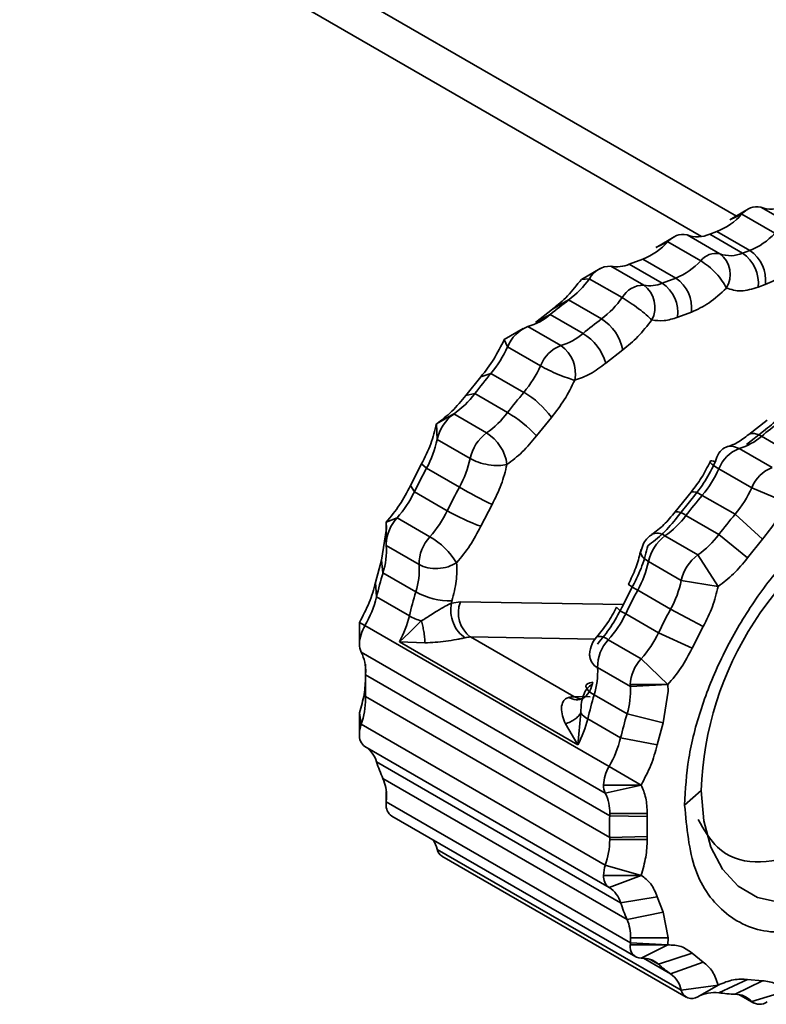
# Model space of a CAD drawing. Header units: millimetres. Extents: x 0 to 420, y 0 to 297.
# Tile 72 of 126: x 313.35 to 314.47, y 126.5 to 127.98. Entities that reach past the tile are written whole.
import ezdxf

# ---------------------------------------------------------------- set-up
doc = ezdxf.new("R2010")
doc.units = ezdxf.units.MM

msp = doc.modelspace()

# ---------------------------------------------------------------- linework, layer by layer
at = {"color": 8, "linetype": 'Continuous', "lineweight": 35}
for p, q in [((314.4296, 127.6866), (313.426, 128.266)), ((314.014, 127.1053), (314.2593, 127.1013)), ((314.0293, 127.0525), (314.2169, 127.0494)), ((313.8711, 126.9954), (313.8711, 127.0021)), ((314.2095, 126.9623), (314.1849, 126.9627)), ((314.2898, 126.5686), (314.3306, 126.545)), ((314.3124, 126.5596), (314.2997, 126.5669)), ((314.4528, 126.5034), (314.4353, 126.5135))]:
    msp.add_line(p, q, dxfattribs=at)
at = {"color": 7, "linetype": 'Continuous', "lineweight": 35}
for p, q in [((313.3745, 128.2348), (314.3771, 127.656)), ((314.4481, 127.6973), (314.42, 127.6811)), ((314.5162, 127.6714), (314.4667, 127.7)), ((314.4198, 127.6809), (314.438, 127.6893)), ((314.438, 127.6893), (314.4875, 127.6607)), ((314.3367, 127.6556), (314.3086, 127.6394)), ((314.4048, 127.6298), (314.3553, 127.6583)), ((314.4004, 127.6634), (314.3894, 127.6592)), ((314.3894, 127.6592), (314.4389, 127.6307)), ((314.4004, 127.6634), (314.4499, 127.6348)), ((314.3084, 127.6393), (314.3266, 127.6476)), ((314.3266, 127.6476), (314.3761, 127.619)), ((314.2889, 127.6217), (314.2683, 127.614)), ((314.2889, 127.6217), (314.3384, 127.5931)), ((314.4499, 127.6348), (314.4389, 127.6307)), ((314.2244, 127.6076), (314.1961, 127.5913)), ((314.29, 127.5825), (314.2405, 127.6111)), ((314.2683, 127.614), (314.3178, 127.5854)), ((314.1961, 127.5913), (314.2081, 127.5923)), ((314.2081, 127.5923), (314.2576, 127.5637)), ((314.3384, 127.5931), (314.3178, 127.5854)), ((314.4622, 127.5793), (314.4732, 127.5834)), ((314.177, 127.5602), (314.1525, 127.5464)), ((314.2265, 127.5317), (314.177, 127.5602)), ((314.1525, 127.5464), (314.1268, 127.5264)), ((314.1268, 127.5264), (314.1491, 127.5385)), ((314.1491, 127.5385), (314.1986, 127.5099)), ((314.3412, 127.5341), (314.3618, 127.5418)), ((314.1652, 127.4915), (314.1157, 127.5201)), ((314.1083, 127.517), (314.08, 127.5006)), ((314.08, 127.5006), (314.0851, 127.4896)), ((314.0851, 127.4896), (314.1346, 127.4611)), ((314.2329, 127.4651), (314.2586, 127.4852)), ((314.0449, 127.4446), (314.0223, 127.4165)), ((314.06, 127.4496), (314.0449, 127.4446)), ((314.1095, 127.421), (314.06, 127.4496)), ((314.0223, 127.4165), (314.0355, 127.4191)), ((314.0355, 127.4191), (314.085, 127.3905)), ((314.0038, 127.3885), (313.9779, 127.3737)), ((314.0533, 127.3599), (314.0038, 127.3885)), ((313.9779, 127.3737), (313.9789, 127.35)), ((314.1284, 127.3553), (314.151, 127.3834)), ((314.4758, 127.3789), (314.4483, 127.3575)), ((314.4707, 127.3627), (314.445, 127.3427)), ((314.4673, 127.3548), (314.5168, 127.3262)), ((313.9789, 127.35), (314.0284, 127.3214)), ((314.4834, 127.3078), (314.4339, 127.3364)), ((313.9555, 127.3132), (313.9388, 127.2805)), ((313.9629, 127.3068), (313.9555, 127.3132)), ((314.0124, 127.2782), (313.9629, 127.3068)), ((314.4033, 127.3059), (314.4528, 127.2774)), ((313.9388, 127.2805), (313.9447, 127.2712)), ((313.9447, 127.2712), (313.9942, 127.2427)), ((314.3613, 127.2708), (314.3374, 127.2412)), ((314.4277, 127.2373), (314.3782, 127.2659)), ((314.4528, 127.2774), (314.5043, 127.2557)), ((314.0448, 127.2193), (314.0616, 127.252)), ((314.3631, 127.2609), (314.3405, 127.2328)), ((314.4692, 127.1997), (314.4277, 127.2373)), ((313.9185, 127.232), (313.9022, 127.2256)), ((313.9026, 127.2158), (313.9022, 127.2256)), ((313.9022, 127.2256), (313.9022, 127.193)), ((313.968, 127.2035), (313.9185, 127.232)), ((314.3537, 127.2354), (314.4032, 127.2068)), ((313.9026, 127.2158), (313.8952, 127.1681)), ((314.4032, 127.2068), (314.4466, 127.1716)), ((314.2898, 127.1936), (314.2857, 127.1815)), ((314.3715, 127.1762), (314.322, 127.2048)), ((314.4692, 127.1997), (314.4466, 127.1716)), ((313.9023, 127.1902), (313.9518, 127.1616)), ((313.8952, 127.1681), (313.8862, 127.1347)), ((313.8973, 127.1491), (313.8952, 127.1681)), ((314.2971, 127.1663), (314.3466, 127.1377)), ((314.4022, 127.1287), (314.3715, 127.1762)), ((313.9468, 127.1205), (313.8973, 127.1491)), ((313.8862, 127.1347), (313.8876, 127.1128)), ((314.3466, 127.1377), (314.4022, 127.1287)), ((314.2737, 127.1295), (314.257, 127.0968)), ((314.3306, 127.0945), (314.2811, 127.1231)), ((313.8876, 127.1128), (313.9371, 127.0842)), ((314.0012, 127.1069), (314.0003, 127.1036)), ((314.0003, 127.1036), (314.014, 127.1053)), ((314.3798, 127.0683), (314.3306, 127.0945)), ((313.8702, 127.0697), (313.8619, 127.0745)), ((313.8619, 127.0418), (313.8619, 127.0745)), ((313.9367, 127.059), (313.955, 127.0767)), ((314.2629, 127.0875), (314.3124, 127.059)), ((314.2379, 126.8575), (313.8702, 127.0697)), ((313.922, 127.0453), (313.9367, 127.059)), ((314.3124, 127.059), (314.363, 127.0356)), ((314.3798, 127.0683), (314.363, 127.0356)), ((313.922, 127.0453), (314.1907, 126.8902)), ((313.9604, 127.0437), (313.922, 127.0453)), ((314.1849, 126.9627), (314.0293, 127.0525)), ((314.219, 127.0522), (314.214, 127.0456)), ((314.2189, 127.0523), (314.2194, 127.0528)), ((314.2862, 127.0198), (314.2367, 127.0484)), ((313.8645, 127.0295), (314.2322, 126.8172)), ((314.2088, 127.0224), (314.2087, 127.023)), ((314.3264, 126.9807), (314.2862, 127.0198)), ((313.8708, 127.0116), (313.8711, 126.9967)), ((313.8708, 127.0065), (313.8708, 126.9789)), ((314.2205, 127.0065), (314.27, 126.9779)), ((314.2388, 126.7832), (313.8711, 126.9954)), ((314.2134, 126.9844), (314.2124, 126.9811)), ((314.2699, 126.9807), (314.3264, 126.9807)), ((314.27, 126.9779), (314.3264, 126.9807)), ((314.3268, 126.9708), (314.3194, 126.9232)), ((314.3264, 126.9807), (314.3268, 126.9708)), ((313.8711, 126.9627), (314.2388, 126.7505)), ((314.265, 126.9368), (314.2155, 126.9654)), ((313.8645, 126.9211), (313.8619, 126.9383)), ((313.8619, 126.9057), (313.8619, 126.9383)), ((314.1952, 126.9381), (314.1907, 126.8902)), ((314.2058, 126.9291), (314.2553, 126.9005)), ((314.3194, 126.9232), (314.265, 126.9368)), ((314.2322, 126.7088), (313.8645, 126.9211)), ((314.1907, 126.8902), (314.172, 126.9216)), ((314.3194, 126.9232), (314.3105, 126.8898)), ((314.2553, 126.9005), (314.3105, 126.8898)), ((313.8702, 126.8874), (314.2379, 126.6751)), ((314.2553, 126.6522), (313.8876, 126.8644)), ((314.2861, 126.8295), (314.2379, 126.8575)), ((313.8973, 126.8393), (314.265, 126.627)), ((314.2861, 126.8295), (314.2296, 126.8295)), ((314.2322, 126.8172), (314.2861, 126.8295)), ((314.3768, 126.8211), (314.3517, 126.7993)), ((313.9022, 126.801), (313.9022, 126.8197)), ((313.9023, 126.804), (313.9022, 126.813)), ((314.27, 126.5917), (313.9023, 126.804)), ((313.9105, 126.7827), (314.2782, 126.5705)), ((314.2954, 126.7819), (314.2388, 126.7832)), ((314.2954, 126.7865), (314.2389, 126.7865)), ((314.2954, 126.7819), (314.2951, 126.7667)), ((314.2954, 126.7865), (314.2954, 126.7819)), ((314.2951, 126.7667), (314.2954, 126.7518)), ((314.2388, 126.7505), (314.2954, 126.7518)), ((314.2389, 126.7472), (314.2954, 126.7472)), ((314.2954, 126.7518), (314.2954, 126.7472)), ((314.3466, 126.5204), (313.9789, 126.7326)), ((313.9862, 126.7222), (314.3539, 126.5099)), ((314.2861, 126.6934), (314.2322, 126.7088)), ((314.2861, 126.6934), (314.2296, 126.6934)), ((314.2379, 126.6751), (314.2861, 126.6934)), ((314.3105, 126.6613), (314.2553, 126.6522)), ((314.3105, 126.6613), (314.3194, 126.6382)), ((314.265, 126.627), (314.3194, 126.6382)), ((314.3194, 126.6382), (314.3268, 126.5991)), ((314.3268, 126.5991), (314.2703, 126.5991)), ((314.3268, 126.5991), (314.3264, 126.5888)), ((314.3264, 126.5888), (314.2699, 126.5888)), ((314.3264, 126.5888), (314.27, 126.5917)), ((314.2862, 126.5686), (314.3264, 126.5888)), ((314.363, 126.5762), (314.3124, 126.5596)), ((314.363, 126.5762), (314.3798, 126.5628)), ((314.3306, 126.545), (314.3798, 126.5628)), ((314.4022, 126.5282), (314.3466, 126.5204)), ((314.3715, 126.5106), (314.4022, 126.5282)), ((314.4466, 126.5366), (314.4032, 126.5166)), ((314.4277, 126.5144), (314.4692, 126.5346)), ((314.4466, 126.5366), (314.4692, 126.5346)), ((314.4334, 126.5138), (314.456, 126.5008)), ((314.5043, 126.5191), (314.4528, 126.5034))]:
    msp.add_line(p, q, dxfattribs=at)
at = {"color": 8, "linetype": 'Continuous', "lineweight": 35, "flags": 128}
for points in [[(314.4673, 127.3548), (314.4619, 127.3574), (314.4569, 127.3589), (314.4526, 127.3591), (314.4491, 127.358), (314.4484, 127.3576)], [(314.3782, 127.2659), (314.373, 127.2687), (314.3684, 127.2705), (314.3647, 127.2714), (314.3621, 127.2712), (314.3613, 127.2708)], [(314.2971, 127.1663), (314.2921, 127.1696), (314.2884, 127.1731), (314.286, 127.1766), (314.2851, 127.18), (314.2851, 127.1808)], [(314.1947, 126.9594), (314.1906, 126.9602), (314.1849, 126.9627)]]:
    msp.add_lwpolyline(points, dxfattribs=at)
at = {"color": 7, "linetype": 'Continuous', "lineweight": 35, "flags": 128}
for points in [[(314.2851, 127.1808), (314.2857, 127.1831), (314.2862, 127.1841)], [(314.2155, 126.9654), (314.2105, 126.9686), (314.2066, 126.9718), (314.2042, 126.9749), (314.2031, 126.9777), (314.2036, 126.9802), (314.2055, 126.9821), (314.2088, 126.9836), (314.2134, 126.9844)], [(314.5729, 126.6645), (314.5329, 126.6538), (314.4954, 126.6523), (314.4615, 126.6602), (314.4323, 126.6771), (314.4086, 126.7025), (314.3911, 126.7357), (314.3804, 126.7756), (314.3768, 126.8211)]]:
    msp.add_lwpolyline(points, dxfattribs=at)
at = {"color": 7, "linetype": 'Continuous', "lineweight": 35}
for centre, radius, start, end in [((314.4606, 127.6724), 0.0282, 77.6157, 143.3634), ((314.4826, 127.743), 0.0459, 249.6697, 293.3617), ((314.36, 127.7623), 0.1069, 292.2121, 316.8834), ((314.3492, 127.6308), 0.0282, 77.6158, 143.3635), ((314.3712, 127.7013), 0.0459, 249.6698, 293.3611), ((314.4095, 127.7337), 0.1069, 292.2121, 316.8834), ((314.2485, 127.7207), 0.1069, 292.2115, 316.8833), ((314.3987, 127.6022), 0.0282, 77.6158, 143.3635), ((314.4207, 127.6728), 0.0459, 249.6698, 293.3611), ((314.3818, 127.5987), 0.0386, 327.7338, 53.5817), ((314.4089, 127.586), 0.0538, 352.8688, 56.0965), ((314.4199, 127.5901), 0.0538, 352.8683, 56.0965), ((314.24, 127.5748), 0.0363, 89.2411, 151.1588), ((314.2495, 127.66), 0.0497, 259.5292, 292.3093), ((314.298, 127.6921), 0.1069, 292.2115, 316.8833), ((314.0901, 127.6758), 0.1446, 306.9425, 324.7248), ((314.3084, 127.5485), 0.0538, 352.8693, 56.096), ((314.2895, 127.5462), 0.0363, 89.2411, 151.1588), ((314.299, 127.6314), 0.0497, 259.5292, 292.3093), ((314.2655, 127.5492), 0.0414, 332.5001, 53.7201), ((314.2878, 127.5408), 0.0538, 352.8688, 56.0965), ((314.1396, 127.6473), 0.1446, 306.9425, 324.7248), ((314.5304, 127.079), 0.597, 126.2884, 129.6847), ((314.0899, 127.6066), 0.0903, 286.5802, 310.9813), ((314.135, 127.4702), 0.0535, 111.1603, 158.7017), ((314.5799, 127.0504), 0.597, 126.2884, 129.6847), ((314.1896, 127.4719), 0.0702, 10.8704, 58.3198), ((314.1394, 127.578), 0.0903, 286.5802, 310.9813), ((314.1584, 127.4436), 0.0775, 16.1359, 58.7986), ((313.9294, 127.5594), 0.1706, 319.9534, 335.871), ((314.1845, 127.4416), 0.0535, 111.1603, 158.7017), ((314.1364, 127.4497), 0.0508, 348.3087, 55.4577), ((313.9789, 127.5308), 0.1706, 319.9534, 335.871), ((314.6774, 126.9282), 0.8081, 139.8176, 142.5932), ((313.9245, 127.5022), 0.1387, 304.8702, 323.1597), ((314.7269, 126.8996), 0.8081, 139.8176, 142.5932), ((314.0423, 127.3055), 0.1337, 35.6473, 59.8258), ((314.0415, 127.3368), 0.0639, 126.097, 168.1192), ((313.974, 127.4737), 0.1387, 304.8702, 323.1597), ((313.9956, 127.236), 0.1785, 41.9379, 59.9481), ((314.8486, 126.8953), 0.597, 126.2884, 129.6847), ((314.091, 127.3082), 0.0639, 126.097, 168.1192), ((314.018, 127.3034), 0.0667, 7.814, 58.0004), ((314.4081, 127.4229), 0.0903, 286.5802, 310.9813), ((313.8245, 127.3827), 0.1579, 331.2525, 348.0204), ((314.4532, 127.2865), 0.0535, 111.1603, 158.7017), ((313.874, 127.3542), 0.1579, 331.2525, 348.0204), ((314.7186, 126.8975), 0.8594, 151.56, 154.2235), ((314.2476, 127.3757), 0.1706, 319.9534, 335.871), ((314.5027, 127.2579), 0.0535, 111.1603, 158.7017), ((313.7922, 127.3446), 0.1692, 318.297, 334.3066), ((314.7681, 126.8689), 0.8594, 151.56, 154.2235), ((314.4234, 127.99), 0.8219, 239.9952, 243.8829), ((314.9956, 126.7445), 0.8081, 139.8176, 142.5932), ((314.2971, 127.3471), 0.1706, 319.9534, 335.871), ((314.8744, 126.8046), 0.4979, 116.1138, 178.1025), ((313.8417, 127.316), 0.1692, 318.297, 334.3066), ((314.1474, 127.508), 0.3064, 239.9972, 250.4473), ((315.0451, 126.7159), 0.8081, 139.8176, 142.5932), ((313.9642, 127.19), 0.0621, 137.3411, 177.2062), ((314.2427, 127.3186), 0.1387, 304.8702, 323.1597), ((314.2922, 127.29), 0.1387, 304.8702, 323.1597), ((313.9373, 127.1929), 0.0351, 179.9421, 184.5478), ((314.012, 127.1623), 0.0602, 136.8979, 180.691), ((313.9091, 127.1026), 0.1168, 31.9406, 59.7111), ((314.3597, 127.1531), 0.0639, 126.097, 168.1192), ((313.7876, 127.1833), 0.1149, 342.674, 3.4222), ((314.1427, 127.199), 0.1579, 331.2525, 348.0204), ((314.4092, 127.1245), 0.0639, 126.097, 168.1192), ((314.5838, 126.9466), 0.7157, 163.5637, 166.5733), ((313.8371, 127.1547), 0.1149, 342.674, 3.4222), ((314.1922, 127.1705), 0.1579, 331.2525, 348.0204), ((314.6332, 126.918), 0.7157, 163.5637, 166.5733), ((313.9985, 127.2116), 0.1048, 240.4303, 271.5), ((315.0368, 126.7138), 0.8594, 151.56, 154.2235), ((313.7303, 127.1514), 0.1619, 329.7166, 346.2021), ((314.0555, 127.0887), 0.0447, 158.2107, 234.1874), ((315.0863, 126.6852), 0.8594, 151.56, 154.2235), ((313.7813, 127.1223), 0.1604, 331.3018, 346.2528), ((313.9783, 127.1578), 0.0844, 240.7899, 254.0288), ((314.1104, 127.1609), 0.1692, 318.297, 334.3066), ((313.9196, 127.0398), 0.0577, 148.8142, 178.0409), ((314.1599, 127.1323), 0.1692, 318.297, 334.3066), ((314.029, 127.022), 0.0305, 89.5131, 105.1107), ((314.2807, 127.0072), 0.0602, 136.8979, 180.691), ((313.8882, 127.0411), 0.0264, 178.4234, 206.0195), ((313.8053, 127.0006), 0.066, 358.4212, 26.0234), ((314.3319, 126.9777), 0.0621, 137.3411, 177.2062), ((313.774, 126.9988), 0.0972, 358.0435, 359.9918), ((314.1058, 126.9996), 0.1149, 342.674, 3.4222), ((314.342, 126.9791), 0.4712, 178.0113, 181.9887), ((314.1553, 126.971), 0.1149, 342.674, 3.4222), ((314.305, 126.9807), 0.0351, 179.9421, 184.5478), ((313.7464, 126.9613), 0.1248, 341.1726, 359.1663), ((313.7797, 126.9595), 0.0915, 359.9881, 2.0162), ((314.1846, 126.9321), 0.0305, 89.5134, 105.1048), ((314.9017, 126.7629), 0.7155, 163.5633, 166.5739), ((314.05, 126.9672), 0.1604, 331.3018, 346.2526), ((314.22, 126.9565), 0.0308, 216.588, 242.6415), ((314.9514, 126.7343), 0.7157, 163.5637, 166.5733), ((313.9118, 126.905), 0.0499, 161.1744, 179.1657), ((313.8819, 126.9037), 0.0201, 174.3606, 234.4153), ((314.098, 126.9391), 0.1619, 329.7166, 346.2021), ((313.8493, 126.8534), 0.0399, 16.0791, 58.4034), ((314.1381, 126.9465), 0.2636, 198.1428, 204.0006), ((314.2872, 126.8276), 0.0577, 148.8142, 178.0409), ((313.8339, 126.8128), 0.0687, 358.7835, 22.6541), ((314.2559, 126.8288), 0.0264, 178.4234, 206.0195), ((313.8018, 126.8115), 0.1007, 355.7529, 359.9517), ((314.1729, 126.7883), 0.066, 358.4212, 26.0234), ((313.922, 126.799), 0.02, 174.1047, 234.5827), ((313.9423, 126.801), 0.0401, 175.7446, 179.9602), ((314.7097, 126.7668), 0.4712, 178.0113, 181.9887), ((314.1417, 126.7865), 0.0972, 358.0435, 359.9918), ((313.9301, 126.7202), 0.0504, 14.3576, 31.7494), ((314.1141, 126.749), 0.1248, 341.1726, 359.1663), ((314.1474, 126.7473), 0.0915, 359.9881, 2.0162), ((313.9948, 126.736), 0.0162, 191.9237, 238.1798), ((314.2795, 126.6927), 0.0499, 161.1744, 179.1657), ((314.2496, 126.6914), 0.0201, 174.3606, 234.4153), ((314.217, 126.6411), 0.0399, 16.0791, 58.4034), ((314.5058, 126.7343), 0.2636, 198.1428, 204.0006), ((314.2016, 126.6006), 0.0687, 358.7835, 22.6541), ((314.1695, 126.5992), 0.1007, 355.7529, 359.9517), ((314.2867, 126.5857), 0.0172, 169.83, 268.2606), ((314.31, 126.5887), 0.0401, 175.7446, 179.9602), ((314.2886, 126.5331), 0.0356, 48.1252, 93.8097), ((314.4277, 126.6853), 0.1706, 227.4636, 235.2935), ((314.3053, 126.5111), 0.0424, 12.6872, 53.3217), ((314.3624, 126.524), 0.0162, 193.0602, 304.1635), ((314.3971, 126.4617), 0.0552, 83.6795, 117.6564), ((314.4334, 126.7157), 0.2014, 261.3868, 268.3958), ((314.4274, 126.4796), 0.0348, 43.0342, 89.4355), ((314.4648, 126.5184), 0.0192, 231.4045, 305.775)]:
    msp.add_arc(centre, radius, start, end, dxfattribs=at)
at = {"color": 8, "linetype": 'Continuous', "lineweight": 35}
for centre, radius, start, end in [((314.3384, 127.2182), 0.023, 48.4226, 92.3745), ((314.3104, 127.1899), 0.0189, 52.1313, 116.5389), ((314.3211, 127.2021), 0.0886, 232.2574, 243.1378), ((314.2761, 127.1199), 0.035, 219.8394, 247.8601), ((314.2236, 127.0332), 0.02, 49.0294, 102.0476), ((314.2296, 127.0254), 0.021, 188.1771, 244.375)]:
    msp.add_arc(centre, radius, start, end, dxfattribs=at)
at = {"color": 7, "linetype": 'Continuous', "lineweight": 35}
for points, knots in [([(312.9562, 127.9454), (313.0906, 128.0412), (313.3804, 128.2477), (313.9468, 128.5871), (314.5275, 128.9014), (314.9508, 129.0918), (315.1043, 129.1609)], [0, 0, 0, 0, 0.237194, 0.511374, 0.822728, 1, 1, 1, 1]), ([(314.4145, 127.5781), (314.4127, 127.5816), (314.4092, 127.5885), (314.3993, 127.6004), (314.3876, 127.6115), (314.3799, 127.6165), (314.3761, 127.619)], [0, 0, 0, 0, 0.249998, 0.499986, 0.74997, 1, 1, 1, 1]), ([(314.4732, 127.5834), (314.4822, 127.5875), (314.5001, 127.5956), (314.5173, 127.6117), (314.5259, 127.6197)], [0, 0, 0, 0, 0.499998, 1, 1, 1, 1]), ([(314.1961, 127.5913), (314.1894, 127.5826), (314.1758, 127.5652), (314.1603, 127.5527), (314.1525, 127.5464)], [0, 0, 0, 0, 0.499998, 1, 1, 1, 1]), ([(314.3618, 127.5418), (314.3708, 127.5459), (314.3887, 127.5539), (314.4059, 127.57), (314.4145, 127.5781)], [0, 0, 0, 0, 0.500001, 1, 1, 1, 1]), ([(314.4145, 127.5781), (314.4217, 127.5759), (314.436, 127.5716), (314.4535, 127.5768), (314.4622, 127.5793)], [0, 0, 0, 0, 0.499999, 1, 1, 1, 1]), ([(314.3022, 127.5301), (314.2996, 127.5326), (314.2945, 127.5376), (314.2826, 127.5471), (314.2695, 127.5565), (314.2616, 127.5613), (314.2576, 127.5637)], [0, 0, 0, 0, 0.2499974, 0.4999844, 0.7499693, 1, 1, 1, 1]), ([(314.3022, 127.5301), (314.3082, 127.5293), (314.3204, 127.5276), (314.3343, 127.532), (314.3412, 127.5341)], [0, 0, 0, 0, 0.499998, 1, 1, 1, 1]), ([(314.2586, 127.4852), (314.2664, 127.4914), (314.2819, 127.5039), (314.2954, 127.5213), (314.3022, 127.5301)], [0, 0, 0, 0, 0.500003, 1, 1, 1, 1]), ([(314.08, 127.5006), (314.0751, 127.4906), (314.0652, 127.4706), (314.0517, 127.4533), (314.0449, 127.4446)], [0, 0, 0, 0, 0.500001, 1, 1, 1, 1]), ([(314.1861, 127.4394), (314.1826, 127.4404), (314.1757, 127.4422), (314.1615, 127.4478), (314.1468, 127.4544), (314.1387, 127.4588), (314.1346, 127.4611)], [0, 0, 0, 0, 0.249999, 0.499988, 0.74997, 1, 1, 1, 1]), ([(314.1861, 127.4394), (314.1939, 127.442), (314.2094, 127.4473), (314.2251, 127.4592), (314.2329, 127.4651)], [0, 0, 0, 0, 0.500003, 1, 1, 1, 1]), ([(314.151, 127.3834), (314.1578, 127.392), (314.1713, 127.4093), (314.1812, 127.4294), (314.1861, 127.4394)], [0, 0, 0, 0, 0.500001, 1, 1, 1, 1]), ([(314.0223, 127.4165), (314.0154, 127.4081), (314.0015, 127.3913), (313.9858, 127.3795), (313.9779, 127.3737)], [0, 0, 0, 0, 0.500001, 1, 1, 1, 1]), ([(314.5143, 127.4076), (314.5076, 127.3989), (314.4941, 127.3815), (314.4785, 127.369), (314.4707, 127.3627)], [0, 0, 0, 0, 0.499997, 1, 1, 1, 1]), ([(313.9779, 127.3737), (313.9754, 127.3635), (313.9704, 127.3432), (313.9605, 127.3232), (313.9555, 127.3132)], [0, 0, 0, 0, 0.500001, 1, 1, 1, 1]), ([(314.084, 127.3124), (314.0919, 127.3183), (314.1076, 127.33), (314.1214, 127.3469), (314.1284, 127.3553)], [0, 0, 0, 0, 0.5, 1, 1, 1, 1]), ([(314.4483, 127.3575), (314.4425, 127.353), (314.4308, 127.3441), (314.4197, 127.3404), (314.4141, 127.3386)], [0, 0, 0, 0, 0.504368, 1, 1, 1, 1]), ([(314.3982, 127.317), (314.3996, 127.3214), (314.4024, 127.3303), (314.4114, 127.3383), (314.4224, 127.3412), (314.43, 127.338), (314.4339, 127.3364)], [0, 0, 0, 0, 0.250001, 0.499989, 0.750013, 1, 1, 1, 1]), ([(314.084, 127.3124), (314.08, 127.3117), (314.072, 127.3103), (314.0564, 127.3116), (314.0407, 127.3153), (314.0325, 127.3194), (314.0284, 127.3214)], [0, 0, 0, 0, 0.250005, 0.499987, 0.749969, 1, 1, 1, 1]), ([(314.0616, 127.252), (314.0666, 127.262), (314.0765, 127.282), (314.0815, 127.3023), (314.084, 127.3124)], [0, 0, 0, 0, 0.499999, 1, 1, 1, 1]), ([(314.3899, 127.3166), (314.3859, 127.3084), (314.3779, 127.292), (314.3668, 127.2779), (314.3613, 127.2708)], [0, 0, 0, 0, 0.500269, 1, 1, 1, 1]), ([(314.3982, 127.317), (314.3933, 127.3069), (314.3835, 127.2869), (314.3699, 127.2696), (314.3631, 127.2609)], [0, 0, 0, 0, 0.499999, 1, 1, 1, 1]), ([(314.4033, 127.3059), (314.4, 127.308), (314.3932, 127.3121), (314.3893, 127.3163), (314.3904, 127.3183), (314.3956, 127.3174), (314.3982, 127.317)], [0, 0, 0, 0, 0.249985, 0.500008, 0.749996, 1, 1, 1, 1]), ([(314.3517, 126.7993), (314.3529, 126.8226), (314.3554, 126.8691), (314.3751, 126.945), (314.4055, 127.0208), (314.4463, 127.0935), (314.4953, 127.1597), (314.5503, 127.2159), (314.6087, 127.2608), (314.6476, 127.2782), (314.667, 127.2869)], [0, 0, 0, 0, 0.125, 0.25, 0.375, 0.5, 0.625, 0.75, 0.875, 1, 1, 1, 1]), ([(313.9388, 127.2805), (313.9335, 127.2706), (313.9231, 127.2508), (313.9091, 127.234), (313.9022, 127.2256)], [0, 0, 0, 0, 0.500003, 1, 1, 1, 1]), ([(314.5043, 127.2557), (314.4994, 127.2457), (314.4895, 127.2257), (314.4759, 127.2083), (314.4692, 127.1997)], [0, 0, 0, 0, 0.500001, 1, 1, 1, 1]), ([(314.3374, 127.2412), (314.3318, 127.2343), (314.3207, 127.2207), (314.3083, 127.2114), (314.3021, 127.2068)], [0, 0, 0, 0, 0.5021613, 1, 1, 1, 1]), ([(314.3405, 127.2328), (314.3336, 127.2244), (314.3197, 127.2075), (314.304, 127.1958), (314.2961, 127.19)], [0, 0, 0, 0, 0.5, 1, 1, 1, 1]), ([(314.0082, 127.1644), (314.0152, 127.1728), (314.0292, 127.1895), (314.0396, 127.2094), (314.0448, 127.2193)], [0, 0, 0, 0, 0.5, 1, 1, 1, 1]), ([(314.3021, 127.2066), (314.2999, 127.205), (314.295, 127.2015), (314.2916, 127.1964), (314.2898, 127.1936)], [0, 0, 0, 0, 0.447462, 1, 1, 1, 1]), ([(314.2851, 127.1809), (314.2831, 127.1728), (314.279, 127.1565), (314.2709, 127.1402), (314.2669, 127.1321)], [0, 0, 0, 0, 0.498746, 1, 1, 1, 1]), ([(314.2961, 127.19), (314.2937, 127.1798), (314.2887, 127.1595), (314.2787, 127.1395), (314.2737, 127.1295)], [0, 0, 0, 0, 0.500001, 1, 1, 1, 1]), ([(314.0082, 127.1644), (314.0041, 127.1621), (313.9959, 127.1576), (313.98, 127.1551), (313.9642, 127.156), (313.9559, 127.1597), (313.9518, 127.1616)], [0, 0, 0, 0, 0.250003, 0.499985, 0.74997, 1, 1, 1, 1]), ([(314.0012, 127.1069), (314.0038, 127.117), (314.009, 127.1373), (314.0085, 127.1554), (314.0082, 127.1644)], [0, 0, 0, 0, 0.5, 1, 1, 1, 1]), ([(314.4466, 127.1716), (314.4396, 127.1632), (314.4257, 127.1463), (314.4101, 127.1346), (314.4022, 127.1287)], [0, 0, 0, 0, 0.499998, 1, 1, 1, 1]), ([(313.8862, 127.1347), (313.8834, 127.1245), (313.8776, 127.1041), (313.8671, 127.0843), (313.8619, 127.0745)], [0, 0, 0, 0, 0.500002, 1, 1, 1, 1]), ([(314.4022, 127.1287), (314.3997, 127.1186), (314.3947, 127.0983), (314.3847, 127.0783), (314.3798, 127.0683)], [0, 0, 0, 0, 0.500001, 1, 1, 1, 1]), ([(313.955, 127.0767), (313.9599, 127.0797), (313.9677, 127.0845), (313.9797, 127.0924), (313.9906, 127.0987), (313.9973, 127.1021), (314.0003, 127.1036)], [0, 0, 0, 0, 0.33013, 0.52152, 0.787456, 1, 1, 1, 1]), ([(314.0003, 127.1036), (313.9997, 127.0986), (313.9986, 127.0888), (314.0027, 127.0731), (314.0103, 127.0595), (314.0175, 127.0541), (314.0211, 127.0514)], [0, 0, 0, 0, 0.249999, 0.49999, 0.750014, 1, 1, 1, 1]), ([(314.2492, 127.0976), (314.2449, 127.0894), (314.2363, 127.0731), (314.2249, 127.0594), (314.2192, 127.0526)], [0, 0, 0, 0, 0.500487, 1, 1, 1, 1]), ([(314.257, 127.0968), (314.2518, 127.0869), (314.2413, 127.0671), (314.2274, 127.0503), (314.2204, 127.0419)], [0, 0, 0, 0, 0.5, 1, 1, 1, 1]), ([(313.955, 127.0767), (313.9558, 127.0742), (313.9573, 127.0689), (313.9589, 127.0604), (313.9601, 127.0517), (313.9603, 127.0464), (313.9604, 127.0437)], [0, 0, 0, 0, 0.232626, 0.4802, 0.738054, 1, 1, 1, 1]), ([(314.0211, 127.0514), (314.0191, 127.051), (314.0151, 127.0502), (314.0055, 127.0482), (313.9864, 127.0448), (313.9708, 127.0441), (313.9604, 127.0437)], [0, 0, 0, 0, 0.118983, 0.237786, 0.488264, 1, 1, 1, 1]), ([(314.214, 127.0456), (314.212, 127.0408), (314.2091, 127.0337), (314.2083, 127.0255), (314.2089, 127.0228), (314.209, 127.0224)], [0, 0, 0, 0, 0.651887, 0.948294, 1, 1, 1, 1]), ([(314.363, 127.0356), (314.3578, 127.0257), (314.3474, 127.0059), (314.3334, 126.9891), (314.3264, 126.9807)], [0, 0, 0, 0, 0.500004, 1, 1, 1, 1]), ([(313.8712, 126.9922), (313.8708, 126.9836), (313.87, 126.9664), (313.8646, 126.9477), (313.8619, 126.9383)], [0, 0, 0, 0, 0.499997, 1, 1, 1, 1]), ([(314.1767, 126.9616), (314.1805, 126.96), (314.1881, 126.9568), (314.1992, 126.9597), (314.2082, 126.9678), (314.211, 126.9767), (314.2124, 126.9811)], [0, 0, 0, 0, 0.249992, 0.499985, 0.750001, 1, 1, 1, 1]), ([(314.2124, 126.9811), (314.2098, 126.9794), (314.2039, 126.9753), (314.1992, 126.9651), (314.1957, 126.9524), (314.1954, 126.9436), (314.1952, 126.9381)], [0, 0, 0, 0, 0.214471, 0.495919, 0.68058, 1, 1, 1, 1]), ([(314.172, 126.9216), (314.1689, 126.9298), (314.1643, 126.9421), (314.1677, 126.9546), (314.1721, 126.9596), (314.1751, 126.9609), (314.1767, 126.9616)], [0, 0, 0, 0, 0.511752, 0.76193, 0.880835, 1, 1, 1, 1]), ([(314.1952, 126.9381), (314.1941, 126.9364), (314.1919, 126.9331), (314.1865, 126.9285), (314.1798, 126.9245), (314.1746, 126.9225), (314.172, 126.9216)], [0, 0, 0, 0, 0.246994, 0.499991, 0.752967, 1, 1, 1, 1]), ([(314.3105, 126.8898), (314.3076, 126.8796), (314.3019, 126.8592), (314.2914, 126.8394), (314.2861, 126.8295)], [0, 0, 0, 0, 0.500003, 1, 1, 1, 1]), ([(314.2861, 126.8295), (314.2888, 126.8233), (314.2942, 126.8109), (314.295, 126.7946), (314.2954, 126.7865)], [0, 0, 0, 0, 0.4999975, 1, 1, 1, 1]), ([(314.5737, 126.6219), (314.5434, 126.6143), (314.4829, 126.5992), (314.4108, 126.6303), (314.3612, 126.6964), (314.3549, 126.765), (314.3517, 126.7993)], [0, 0, 0, 0, 0.25, 0.5, 0.75, 1, 1, 1, 1]), ([(314.3721, 126.7774), (314.3808, 126.7621), (314.4005, 126.7277), (314.4558, 126.7071), (314.5032, 126.7188), (314.527, 126.7246)], [0, 0, 0, 0, 0.28396, 0.641979, 1, 1, 1, 1]), ([(314.2954, 126.7472), (314.295, 126.7386), (314.2942, 126.7214), (314.2888, 126.7028), (314.2861, 126.6934)], [0, 0, 0, 0, 0.499997, 1, 1, 1, 1]), ([(314.2861, 126.6934), (314.2914, 126.6896), (314.3019, 126.682), (314.3076, 126.6682), (314.3105, 126.6613)], [0, 0, 0, 0, 0.500001, 1, 1, 1, 1]), ([(314.3264, 126.5888), (314.3334, 126.5884), (314.3474, 126.5878), (314.3578, 126.58), (314.363, 126.5762)], [0, 0, 0, 0, 0.499996, 1, 1, 1, 1]), ([(314.3798, 126.5628), (314.3847, 126.5585), (314.3947, 126.55), (314.3997, 126.5355), (314.4022, 126.5282)], [0, 0, 0, 0, 0.4999965, 1, 1, 1, 1]), ([(314.4022, 126.5282), (314.4101, 126.5314), (314.4257, 126.5378), (314.4396, 126.537), (314.4466, 126.5366)], [0, 0, 0, 0, 0.499997, 1, 1, 1, 1]), ([(314.4692, 126.5346), (314.4759, 126.5338), (314.4895, 126.5321), (314.4994, 126.5234), (314.5043, 126.5191)], [0, 0, 0, 0, 0.499999, 1, 1, 1, 1])]:
    msp.add_open_spline(points, degree=3, knots=knots, dxfattribs=at)

doc.saveas('drawing.dxf')
